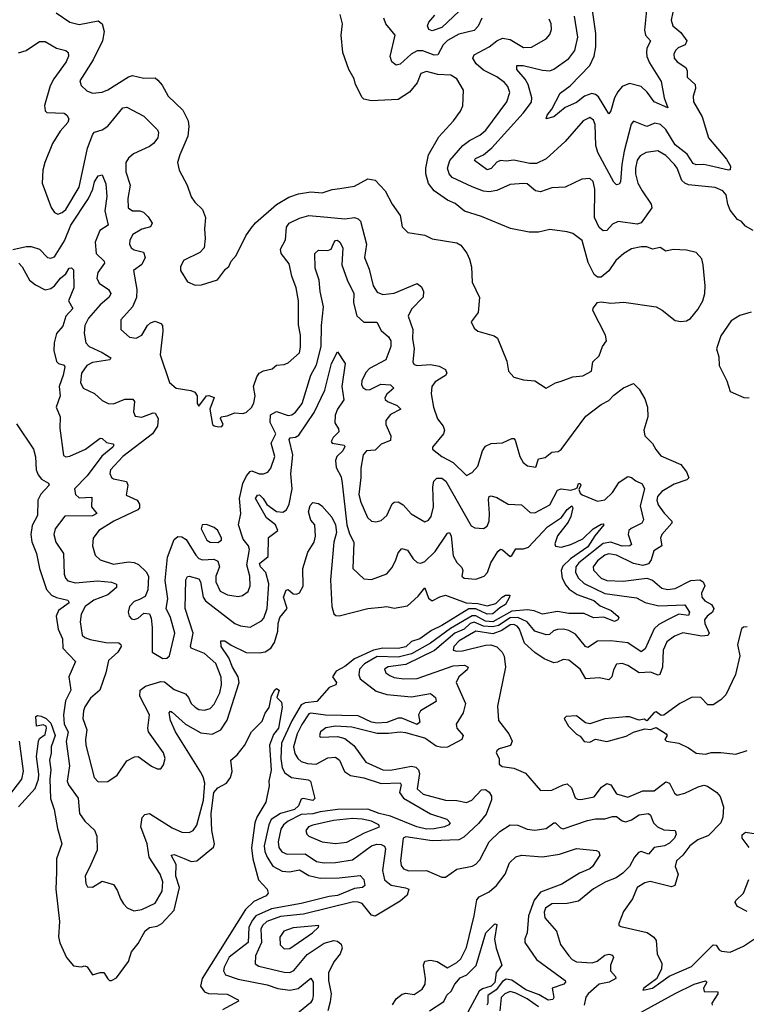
# Model space of a CAD drawing. Extents: x 1493970 to 1595317, y 729910 to 844791.
# Tile 140 of 256: x 1516141 to 1519970, y 789179 to 794367. Entities that reach past the tile are written whole.
import ezdxf

# ---------------------------------------------------------------- set-up
doc = ezdxf.new("R2010")
doc.units = 0

msp = doc.modelspace()

# ---------------------------------------------------------------- linework, layer by layer
at = {"layer": '0CON10XD'}
for points in [[(1519452.9, 794507.1), (1519432.8, 794312.8), (1519438.2, 794285), (1519465.5, 794255), (1519445.3, 794215), (1519443.8, 794196.2), (1519446.1, 794173.9), (1519460.3, 794139.7), (1519521.8, 794041.8), (1519536.2, 793955), (1519557, 793903), (1519484.2, 793934.2), (1519447.3, 793985), (1519415, 794015.3), (1519355, 794030.5), (1519315, 794015.3), (1519292.2, 793987.8), (1519274.4, 793955.6), (1519255, 793886.2), (1519245, 793872), (1519191.3, 793961.3), (1519175, 793973.6), (1519155, 793977.5), (1519116.5, 793965), (1519075, 793931.7), (1519015.5, 793905), (1518955, 793856.2), (1518915, 793844), (1518921.1, 793865), (1518945.6, 793895), (1518989.1, 793980.9), (1519041.3, 794018.7), (1519145.3, 794125), (1519168.4, 794175), (1519176.2, 794225), (1519177, 794295), (1519154.8, 794454.8)], [(1516333.4, 794403.4), (1516405, 794354.5), (1516455, 794341.5), (1516555, 794361.2), (1516576.5, 794345), (1516586.2, 794305), (1516576.9, 794255), (1516528.2, 794155), (1516458.6, 794045), (1516465, 794021.2), (1516495, 793993.1), (1516525, 793980.6), (1516575, 793985.6), (1516605, 793996.9), (1516713.9, 794066.1), (1516735, 794073.3), (1516795, 794058.8), (1516855, 794060.8), (1516869.3, 794049.3), (1516891.7, 794021.7), (1516922.9, 793965), (1517001.3, 793891.3), (1517029.1, 793835), (1517033.2, 793805), (1517026.4, 793753.6), (1516984.7, 793655.3), (1516973.1, 793615), (1516981.9, 793575), (1517024.2, 793495), (1517045, 793433.3), (1517063.3, 793405), (1517105, 793366.7), (1517120.8, 793325), (1517114.2, 793265), (1517118.8, 793215), (1517113.8, 793165), (1517089.7, 793140.3), (1517005, 793098), (1516988, 793065), (1516988.8, 793045), (1517025, 792986.7), (1517065, 792968.8), (1517099.3, 792970.7), (1517183.9, 792996.1), (1517225, 793053.3), (1517242.9, 793067.1), (1517256.2, 793095), (1517281.2, 793125), (1517332, 793228), (1517360.9, 793269.1), (1517383.8, 793296.2), (1517495, 793393.9), (1517558.8, 793431.2), (1517609.5, 793450.5), (1517675, 793460), (1517735, 793454.5), (1517787.2, 793472.8), (1517828.5, 793478.5), (1517905, 793489.4), (1517975, 793528.9), (1518015, 793522.2), (1518067.5, 793465), (1518103.1, 793395), (1518146, 793335), (1518156.4, 793276.4), (1518185.9, 793245.9), (1518275, 793231.2), (1518315, 793211.9), (1518445, 793190.8), (1518465, 793180), (1518496.9, 793136.9), (1518511.9, 793105), (1518522.5, 793065), (1518524.5, 792984.5), (1518563.6, 792903.6), (1518556.7, 792825), (1518520, 792775), (1518535, 792742.5), (1518555, 792726.7), (1518641.7, 792701.7), (1518658.8, 792688.8), (1518707.3, 792567.3), (1518716.2, 792515), (1518745, 792483.3), (1518795, 792469.2), (1518855, 792464), (1518915, 792426.2), (1518965, 792454), (1518995, 792462), (1519055, 792485.8), (1519108.8, 792491.2), (1519153.3, 792515), (1519160.8, 792565), (1519193.8, 792596.2), (1519212, 792645), (1519232.5, 792675), (1519227.3, 792705), (1519161.4, 792835), (1519162.5, 792847.5), (1519185, 792877.1), (1519205, 792881.1), (1519255, 792872.9), (1519325, 792878), (1519494.3, 792854.3), (1519526.6, 792836.6), (1519595, 792782.5), (1519625, 792777.5), (1519655, 792780), (1519675, 792793.3), (1519715, 792840), (1519740.8, 792885), (1519751.4, 792925), (1519752.9, 792965), (1519742, 793075), (1519735, 793107.5), (1519705, 793140), (1519655, 793152), (1519585, 793156.9), (1519545, 793147.5), (1519515, 793166.2), (1519475, 793157.5), (1519445, 793169.5), (1519415, 793170), (1519365, 793159.2), (1519324.4, 793135.6), (1519282.2, 793097.8), (1519245, 793043.1), (1519205, 793010), (1519185, 793011.2), (1519168.2, 793025), (1519137, 793087), (1519105, 793204), (1519055, 793240), (1519025, 793250), (1518935, 793262.5), (1518875, 793248.5), (1518825, 793248.1), (1518727.8, 793267.8), (1518575, 793330.6), (1518485, 793358.9), (1518435, 793399.3), (1518395, 793416), (1518324.8, 793464.8), (1518294.8, 793504.8), (1518281.6, 793555), (1518281.2, 793585), (1518295.8, 793655), (1518350.4, 793749.6), (1518426.5, 793835), (1518464, 793885), (1518476.5, 793913.5), (1518480, 793995), (1518444, 794055), (1518412.5, 794075), (1518345, 794078.5), (1518285, 794094.4), (1518255, 794084.2), (1518234.7, 794035.3), (1518194.3, 793985.7), (1518135, 793947.5), (1517995, 793939.5), (1517955, 793948), (1517945, 793956.7), (1517911.4, 794025), (1517904.2, 794055), (1517876, 794105), (1517844.4, 794194.4), (1517835.8, 794285), (1517841.4, 794345), (1517830.6, 794395)], [(1518457.5, 794412.5), (1518365, 794325.3), (1518315, 794309.1), (1518296.2, 794315), (1518290.6, 794335), (1518297.5, 794355), (1518328.4, 794391.6)], [(1519583.4, 794406.6), (1519573.3, 794365), (1519582.2, 794335), (1519625, 794298.9), (1519657.1, 794255), (1519646.9, 794235), (1519611.5, 794218.5), (1519596.9, 794205), (1519587.8, 794185), (1519590, 794165), (1519604.7, 794144.7), (1519651.1, 794115), (1519658.2, 794098.2), (1519657.5, 794065), (1519700.5, 794025), (1519702.3, 794005), (1519690, 793965), (1519692.2, 793935), (1519737.3, 793855), (1519770, 793745), (1519865, 793631.9), (1519886.7, 793595), (1519885, 793576.7), (1519875, 793573.6), (1519776.8, 793596.8), (1519745, 793604.8), (1519705, 793602.4), (1519689.2, 793609.2), (1519658.1, 793658.1), (1519595, 793707.3), (1519545, 793789.4), (1519518.2, 793815), (1519488, 793822), (1519445, 793803.9), (1519375, 793832.5), (1519363.3, 793816.7), (1519326.2, 793675), (1519313.2, 793605), (1519306.9, 793513.1), (1519299.4, 793500.6), (1519285, 793497.5), (1519270.9, 793510.9), (1519187.2, 793667.2), (1519176.5, 793705), (1519173.7, 793815), (1519165, 793838.5), (1519145, 793851.8), (1519110, 793835), (1519015.2, 793724.8), (1518915.7, 793634.3), (1518865, 793610), (1518829, 793609), (1518745, 793626.7), (1518705, 793621.9), (1518675, 793625.6), (1518655, 793617.1), (1518625, 793583.9), (1518605, 793576.5), (1518536.9, 793625), (1518542.9, 793635), (1518584.1, 793655.9), (1518628.2, 793691.8), (1518794.2, 793875), (1518837.2, 793932.8), (1518840.3, 793955), (1518819.8, 794025), (1518803.9, 794053.9), (1518760, 794105), (1518760, 794125), (1518794.6, 794125.4), (1518895, 794101.2), (1518935, 794098), (1518955, 794106.2), (1519035, 794163.2), (1519066, 794205), (1519082.4, 794275), (1519064.2, 794385)], [(1518576.9, 794375), (1518557.5, 794332.5), (1518535, 794310.3), (1518455, 794291.6), (1518395, 794257.5), (1518372.6, 794235), (1518345, 794181.8), (1518325, 794180.9), (1518265, 794202.6), (1518235, 794202.6), (1518204, 794186), (1518145, 794133.1), (1518125, 794127.8), (1518101.9, 794145), (1518093.8, 794173.8), (1518119.1, 794285), (1518070, 794345), (1518059.4, 794375)], [(1520005, 793256.7), (1519965, 793280), (1519944.2, 793304.2), (1519924, 793315), (1519885, 793363.1), (1519871.5, 793395), (1519863.3, 793445), (1519846.7, 793465), (1519805, 793482.2), (1519665, 793497.8), (1519645, 793505.5), (1519630.1, 793520.1), (1519605.8, 793585), (1519591.9, 793605), (1519545, 793651.8), (1519503.8, 793676.2), (1519442.7, 793667.3), (1519410.1, 793649.9), (1519395, 793627.1), (1519385.6, 793585), (1519386.6, 793555), (1519399, 793505), (1519420.5, 793465), (1519468.2, 793395), (1519471.8, 793375), (1519415, 793296.7), (1519395, 793289.3), (1519295, 793304.1), (1519265, 793289.2), (1519235, 793255.6), (1519215, 793254.4), (1519195, 793273.1), (1519169.5, 793325), (1519171.5, 793475), (1519162.5, 793515), (1519145, 793530), (1519103.7, 793526.3), (1519015, 793485.6), (1518945, 793481.1), (1518885, 793460.5), (1518858.8, 793465), (1518815, 793501.9), (1518795, 793504.3), (1518725, 793498.1), (1518655, 793467.4), (1518615, 793460), (1518585, 793463.2), (1518525, 793485.7), (1518419.2, 793535), (1518403.5, 793555), (1518395.6, 793585), (1518407.5, 793625), (1518476, 793705), (1518511.4, 793731.4), (1518565, 793758.2), (1518597.8, 793785), (1518708.5, 793935), (1518723.9, 793983.9), (1518712.3, 794015), (1518695, 794036.1), (1518655, 794065.3), (1518585, 794101.4), (1518546.9, 794135), (1518529.2, 794165), (1518535, 794182.9), (1518615, 794224), (1518655, 794255.9), (1518685, 794269.5), (1518725, 794263.6), (1518795, 794220.2), (1518837.6, 794222.4), (1518915, 794267.1), (1518935, 794290), (1518943.7, 794316.3), (1518941.2, 794345), (1518930.7, 794370.7)], [(1516135, 794191.8), (1516174.8, 794205.2), (1516245, 794253.1), (1516275, 794252.9), (1516335, 794216.4), (1516385, 794205.6), (1516396, 794195), (1516398.9, 794175), (1516386.1, 794145), (1516320.7, 794055), (1516301.7, 794018.3), (1516271.2, 793915), (1516275, 793886.2), (1516285, 793877.8), (1516375, 793875.4), (1516389.4, 793865), (1516400, 793845), (1516394.4, 793825), (1516355, 793780.5), (1516314.8, 793715.2), (1516273.3, 793615), (1516263.1, 793575), (1516259.2, 793505), (1516307.8, 793377.8), (1516325, 793351.1), (1516342.1, 793342.1), (1516365, 793350.8), (1516385, 793367.9), (1516453.9, 793485), (1516499.3, 793690.7), (1516525.7, 793764.3), (1516535.6, 793775), (1516575, 793786.1), (1516605, 793805.3), (1516685, 793902.5), (1516705, 793906.9), (1516795, 793858.9), (1516867, 793787), (1516872, 793772), (1516868.6, 793745), (1516846.5, 793715), (1516825, 793699.1), (1516740.1, 793659.9), (1516715, 793637.8), (1516701.2, 793615), (1516700, 793565), (1516723.4, 793495), (1516711.1, 793425), (1516713.1, 793375), (1516735, 793359.6), (1516775, 793359.5), (1516793, 793353), (1516818.3, 793328.3), (1516838.6, 793295), (1516830, 793275), (1516784.3, 793264.3), (1516736.9, 793235), (1516721.9, 793205), (1516720.6, 793185), (1516728.1, 793165), (1516745, 793154.7), (1516793.1, 793143.1), (1516801.9, 793115), (1516785, 793076.9), (1516741.4, 793045), (1516757.9, 792945), (1516757.4, 792902.6), (1516736.1, 792853.9), (1516674.3, 792785), (1516673.8, 792735), (1516720, 792695), (1516755, 792689.4), (1516784, 792705), (1516815, 792756.7), (1516830.3, 792769.7), (1516855, 792778), (1516885, 792766.7), (1516893.8, 792755), (1516895.8, 792725.8), (1516880.5, 792600.5), (1516931.1, 792455), (1516965.8, 792425), (1517043.1, 792413.1), (1517064, 792404), (1517075.7, 792385), (1517076.2, 792345), (1517085, 792330), (1517125, 792385.8), (1517137.9, 792387.9), (1517165.8, 792375.8), (1517143.1, 792315), (1517157.5, 792235), (1517166.4, 792226.4), (1517188.3, 792221.7), (1517206.1, 792223.9), (1517213.3, 792235), (1517200, 792265), (1517202.5, 792275), (1517235, 792280), (1517275, 792296.4), (1517315, 792292.7), (1517335, 792297.1), (1517365, 792325.8), (1517375, 792348.8), (1517381.5, 792385), (1517373.1, 792435), (1517390.4, 792485), (1517403.8, 792505), (1517425, 792517.5), (1517471.7, 792528.3), (1517495, 792546.2), (1517535, 792551.2), (1517555, 792560), (1517615, 792612), (1517620.9, 792640.9), (1517620.5, 792705), (1517610.2, 792760.2), (1517610.9, 792885), (1517597.3, 792955), (1517575.3, 793015), (1517561.2, 793081.2), (1517519.1, 793135), (1517515, 793157.5), (1517542.2, 793207.8), (1517546.5, 793273.5), (1517561.9, 793295), (1517615, 793320.9), (1517665, 793335.3), (1517762.5, 793327.5), (1517855, 793318.4), (1517905.3, 793325.3), (1517925, 793318.5), (1517936.3, 793306.3), (1517968, 793185), (1517958.5, 793115), (1517981.9, 793051.9), (1518003.8, 792965), (1518025, 792932.2), (1518055, 792920), (1518114.6, 792925.4), (1518235, 792977.8), (1518259.1, 792959.1), (1518268.5, 792935), (1518266.7, 792905), (1518205, 792842.7), (1518187.5, 792805), (1518212.5, 792735), (1518211.3, 792685), (1518218.8, 792635), (1518212.8, 792562.8), (1518220.5, 792550.5), (1518235.4, 792545.4), (1518305, 792550), (1518352.2, 792542.2), (1518384.4, 792524.4), (1518392.5, 792505), (1518385, 792493.1), (1518330.4, 792459.6), (1518312.9, 792435), (1518308.9, 792395), (1518321.8, 792325), (1518343.4, 792263.4), (1518371.9, 792225), (1518378.9, 792205), (1518373.5, 792185), (1518316.7, 792115), (1518316.7, 792105), (1518366.2, 792065), (1518425, 792034), (1518495, 791965.6), (1518525, 791980.6), (1518554.5, 792015), (1518579.2, 792095), (1518595, 792119.5), (1518625, 792134.5), (1518685, 792137.8), (1518735, 792160.6), (1518745, 792160.8), (1518752.4, 792152.4), (1518776.9, 792065), (1518794.5, 792034.5), (1518816.7, 792016.7), (1518860, 792010), (1518875, 792052.5), (1518909.5, 792060.5), (1518945, 792087.9), (1518977.8, 792092.2), (1518995, 792103.1), (1519125, 792278.9), (1519205, 792338.9), (1519245, 792360.4), (1519271, 792389), (1519323.4, 792426.6), (1519375, 792450), (1519405, 792421.2), (1519435, 792368.9), (1519449.7, 792325), (1519450, 792275), (1519430, 792205), (1519435.6, 792175), (1519475, 792134.2), (1519492.1, 792102.1), (1519519.5, 792069.5), (1519625, 792023.8), (1519654.8, 791985), (1519666.3, 791953.7), (1519657, 791943), (1519589.6, 791920.4), (1519525, 791881.3), (1519501.4, 791855), (1519498.1, 791835), (1519505, 791811.6), (1519536.7, 791766.7), (1519577.9, 791725), (1519577.9, 791715), (1519523.8, 791655), (1519517.5, 791635), (1519524.5, 791595), (1519481.8, 791568.2), (1519468.4, 791521.6), (1519455, 791499.6), (1519425, 791490.9), (1519375, 791501.1), (1519285, 791545.2), (1519245, 791553.2), (1519223.7, 791546.3), (1519185, 791516.3), (1519162.3, 791485), (1519163.8, 791466.2), (1519204.9, 791424.9), (1519235, 791412.6), (1519321.4, 791408.6), (1519445, 791424.8), (1519475, 791414.2), (1519525, 791372), (1519555, 791365.3), (1519595, 791369.7), (1519678, 791412), (1519725, 791416.1), (1519742.2, 791405), (1519750.5, 791385), (1519733.1, 791345), (1519735.4, 791325), (1519751.5, 791305), (1519785.5, 791285), (1519798, 791265), (1519791.5, 791245), (1519762.8, 791225), (1519748.9, 791205), (1519751.3, 791185), (1519774.8, 791135), (1519767.7, 791122.3), (1519735, 791119), (1519635, 791137.3), (1519590.9, 791119.1), (1519551.2, 791088.8), (1519530.9, 791045), (1519528.1, 790955), (1519513.2, 790916.7), (1519505, 790912.8), (1519465, 790928.8), (1519405, 790925.8), (1519345, 790963.5), (1519315, 790974.5), (1519285, 790971.4), (1519269.3, 790940.7), (1519261.9, 790905), (1519245, 790888.9), (1519195, 790898.6), (1519125, 790894.7), (1519093.6, 790945), (1519035, 790991.9), (1519005, 790996.7), (1518975, 790981.1), (1518955, 790978.5), (1518905, 790998.9), (1518855, 791032.9), (1518801.5, 791081.5), (1518775, 791155.9), (1518762.3, 791172.3), (1518745, 791180.3), (1518725, 791178), (1518681.6, 791148.4), (1518635, 791131.7), (1518545, 791144.8), (1518457.1, 791095), (1518428, 791065), (1518424.4, 791045), (1518445, 791039.7), (1518475, 791042), (1518595, 791072.1), (1518624.1, 791074.1), (1518655, 791063.1), (1518683.5, 791035), (1518693.7, 791013.7), (1518701.1, 790955), (1518659.4, 790750.6), (1518663.5, 790675), (1518719.2, 790605), (1518736.2, 790565), (1518727, 790543), (1518666.7, 790525), (1518656, 790515), (1518652, 790505), (1518668, 790475), (1518668, 790445), (1518682.9, 790432.9), (1518745, 790424.2), (1518806.9, 790396.9), (1518885.7, 790305.7), (1518945, 790308), (1519005, 790336.4), (1519025, 790340), (1519049.2, 790319.2), (1519067.6, 790267.6), (1519079.4, 790259.4), (1519097.8, 790257.8), (1519168.1, 790271.9), (1519206.5, 790323.5), (1519235, 790342.1), (1519255.8, 790335.8), (1519285, 790288.9), (1519345, 790270), (1519425, 790303.2), (1519485, 790304.2), (1519545, 790351.1), (1519565, 790344.4), (1519591.3, 790291.3), (1519605, 790281.5), (1519645, 790292.2), (1519715.7, 790325), (1519745, 790333.2), (1519765, 790328.5), (1519814.5, 790295), (1519831.2, 790275), (1519848.9, 790218.9), (1519846.2, 790165), (1519835.2, 790134.8), (1519770.7, 790069.3), (1519715, 790046.6), (1519671.5, 790015), (1519634.8, 789965.2), (1519602.2, 789935), (1519594.5, 789905), (1519610.4, 789865), (1519592.9, 789805), (1519575, 789798.2), (1519463.9, 789826.1), (1519435, 789819.4), (1519394.2, 789795), (1519370, 789735), (1519322.1, 789667.9), (1519298.8, 789605), (1519297.5, 789595), (1519309.2, 789589.2), (1519446.9, 789556.9), (1519482.7, 789532.7), (1519494.6, 789515), (1519500, 789445), (1519524.3, 789395), (1519522.9, 789365), (1519496.9, 789313.1), (1519430, 789265), (1519425, 789253.3), (1519476.2, 789265), (1519563.2, 789326.8), (1519681.2, 789378.8), (1519795, 789492.5), (1519810.8, 789490.8), (1519826.6, 789466.6), (1519838.8, 789458.8), (1519885, 789453.5), (1519955.2, 789485), (1520044.1, 789545)], [(1516105, 793155.7), (1516175, 793171.9), (1516201.8, 793171.8), (1516245, 793158.6), (1516288, 793115), (1516305, 793110.4), (1516325, 793118.5), (1516377.3, 793202.7), (1516410.6, 793285), (1516504.4, 793425), (1516527.3, 793475), (1516535, 793512), (1516555, 793544), (1516575, 793550), (1516595, 793502.5), (1516600.3, 793435), (1516590.2, 793360.2), (1516606.9, 793285), (1516564.1, 793255.9), (1516538.7, 793195), (1516543.9, 793135), (1516585.6, 793095), (1516588.5, 793085), (1516553.4, 793035), (1516548.2, 793005), (1516559.4, 792979.4), (1516608.9, 792945), (1516622.2, 792925), (1516613.1, 792905), (1516565, 792864.6), (1516503.5, 792795), (1516484.7, 792755), (1516480.7, 792715), (1516490.4, 792665), (1516506.4, 792645), (1516575, 792613.7), (1516621.2, 792585), (1516616.7, 792575), (1516525, 792561.3), (1516494.8, 792545.2), (1516466.7, 792505), (1516460.8, 792455), (1516476.5, 792426.5), (1516535, 792398.1), (1516575, 792360), (1516606.7, 792345), (1516635, 792343.8), (1516695, 792368.2), (1516737.5, 792367.5), (1516745.6, 792355.6), (1516741.1, 792301.1), (1516748.8, 792278.8), (1516785, 792272.6), (1516845, 792296.4), (1516855, 792294.3), (1516870, 792265), (1516867.1, 792225), (1516841.5, 792185), (1516684.7, 792065), (1516620.4, 791995), (1516615.5, 791975.5), (1516624.4, 791955), (1516635, 791948.5), (1516703.4, 791933.4), (1516711.1, 791915), (1516702, 791862), (1516760.8, 791835), (1516773.1, 791815), (1516773.3, 791795), (1516764.3, 791785), (1516637.3, 791725), (1516557.5, 791675), (1516528.9, 791635), (1516525.5, 791595), (1516538.9, 791545), (1516565, 791521.2), (1516635, 791498.2), (1516715, 791510.2), (1516745, 791507.9), (1516767.1, 791497.1), (1516807.9, 791457.9), (1516819.7, 791435), (1516816.4, 791363.6), (1516801.8, 791328.2), (1516773, 791313), (1516745, 791301.2), (1516720, 791275), (1516713.3, 791245), (1516718.8, 791225), (1516730.6, 791210.6), (1516745, 791207.5), (1516765.5, 791214.5), (1516795, 791240), (1516825, 791236.7), (1516834, 791214), (1516838.5, 791165), (1516840, 791035), (1516895, 791001.4), (1516916.7, 791003.3), (1516930, 791015), (1516959.4, 791135), (1516935, 791217.1), (1516912.7, 791265), (1516921.1, 791315), (1516908.5, 791411.5), (1516919.8, 791535), (1516955, 791629.1), (1516975, 791644.7), (1516995, 791641.6), (1517017.8, 791627.8), (1517068.4, 791545), (1517085, 791528.1), (1517105, 791521.5), (1517164.1, 791524.1), (1517184.8, 791514.8), (1517194.3, 791485), (1517174.4, 791435), (1517174.5, 791404.5), (1517196.9, 791356.9), (1517236.9, 791336.9), (1517291.7, 791328.3), (1517315, 791332.5), (1517345, 791354.4), (1517355.3, 791385), (1517353.8, 791435), (1517337.2, 791495), (1517351.9, 791575), (1517345.9, 791595), (1517319.3, 791629.3), (1517294.7, 791705), (1517305.5, 791765.5), (1517298.8, 791845), (1517317.3, 791922.7), (1517336, 791964), (1517355, 791986.9), (1517365, 791989.5), (1517403.3, 791975), (1517426.3, 791973.7), (1517447.8, 791982.2), (1517465.3, 792004.7), (1517485.3, 792065), (1517466.8, 792135), (1517489.9, 792185), (1517461.7, 792245), (1517462.7, 792285), (1517495, 792302.8), (1517555, 792281.9), (1517575.7, 792284.3), (1517595, 792299.5), (1517629, 792345), (1517675.5, 792494.5), (1517705, 792548.1), (1517729.6, 792645), (1517730.9, 792755), (1517741.3, 792855), (1517724.3, 792934.3), (1517719.2, 792995), (1517698.1, 793058.1), (1517695.5, 793134.5), (1517716.4, 793153.6), (1517765, 793151.5), (1517782.5, 793157.5), (1517798.1, 793195), (1517805, 793204.2), (1517815, 793205.5), (1517828.6, 793195), (1517844.4, 793165), (1517839.2, 793075), (1517866.9, 792996.9), (1517901.8, 792925), (1517900.3, 792875), (1517916.7, 792806.7), (1517955, 792773.1), (1518023.4, 792773.4), (1518045, 792729.2), (1518085, 792695.6), (1518096, 792675), (1518095.9, 792645), (1518070, 792575), (1517985, 792529.2), (1517965, 792507.8)], [(1516136.7, 793085), (1516154.6, 793065), (1516193.1, 792995), (1516225, 792969.5), (1516275, 792944.3), (1516305, 792950.5), (1516325.3, 792964.7), (1516355.6, 793005), (1516385, 793028.6), (1516402.7, 793057.3), (1516415, 793060), (1516425, 793050), (1516425.7, 792955), (1516397.6, 792885), (1516421.5, 792845), (1516385, 792805.6), (1516367.7, 792752.3), (1516335, 792713.3), (1516322.6, 792665), (1516321.8, 792625), (1516335, 792566), (1516345.5, 792555.5), (1516375, 792547.5), (1516378.2, 792538.2), (1516371.1, 792495), (1516348.8, 792435), (1516354.1, 792385), (1516333.8, 792325), (1516354.6, 792274.6), (1516352.5, 792215), (1516371.3, 792071.3), (1516383.5, 792063.5), (1516405, 792067.3), (1516488, 792105), (1516565, 792162.5), (1516575, 792160.6), (1516599.1, 792139.1), (1516631.5, 792131.5), (1516637.5, 792125), (1516632.5, 792115), (1516573.3, 792066.7), (1516496.5, 791963.5), (1516430.4, 791895), (1516435.4, 791865), (1516455, 791847.8), (1516521.5, 791851.5), (1516520, 791800), (1516548.1, 791765), (1516525, 791752.4), (1516378.2, 791751.8), (1516328.8, 791685), (1516321.1, 791655), (1516332.3, 791615), (1516372.7, 791555), (1516375.4, 791445), (1516381.8, 791425), (1516395, 791410.5), (1516435, 791399.8), (1516551.2, 791411.2), (1516625, 791404.1), (1516652.1, 791392.1), (1516650.9, 791375), (1516605, 791336.5), (1516531, 791309)], [(1519994.4, 792825.6), (1519935, 792808.5), (1519889.9, 792780.1), (1519835, 792702), (1519813, 792633), (1519825, 792590), (1519827.5, 792545), (1519867.1, 792465), (1519885, 792407.5), (1519956.8, 792376.8), (1519985, 792374.4)], [(1516531, 791309), (1516485.9, 791275), (1516464.7, 791235), (1516459.2, 791195), (1516469.7, 791125), (1516485, 791111.4), (1516511.7, 791101.7), (1516595, 791085.6), (1516663.1, 791083.1), (1516674.3, 791075), (1516676.2, 791065), (1516658.4, 791035), (1516608.7, 790991.3), (1516595, 790926.2), (1516563.3, 790835), (1516515, 790791.9), (1516484, 790746), (1516477.2, 790725), (1516474.1, 790685), (1516495.7, 790625), (1516488.1, 790575), (1516490.5, 790545), (1516533.6, 790375), (1516555, 790350.6), (1516605, 790354), (1516655, 790386.2), (1516705, 790462.5), (1516746.8, 790483.2), (1516765, 790484.3), (1516835, 790434.2), (1516865, 790420), (1516885, 790420), (1516898.6, 790441.4), (1516906.9, 790475), (1516899.5, 790505), (1516820.4, 790615), (1516816.7, 790635), (1516825.3, 790705), (1516773.4, 790803.4), (1516776.5, 790835), (1516804.7, 790855.3), (1516885, 790880.7), (1516905, 790878.2), (1516955, 790838.6), (1517014.5, 790814.5), (1517030.6, 790795), (1517043.9, 790763.9), (1517065, 790745.4), (1517085, 790732.9), (1517115, 790729.6), (1517145, 790737.5), (1517165, 790760), (1517195, 790821.1), (1517205, 790863.3), (1517202.8, 790902.8), (1517174.7, 790975), (1517115, 791027.4), (1517044.6, 791055), (1517041.9, 791065), (1517055.7, 791135), (1517013.5, 791265), (1517015.7, 791415), (1517025, 791433.8), (1517034.4, 791435.6), (1517085, 791421.9), (1517094.7, 791404.7), (1517108.2, 791325), (1517120, 791305), (1517275, 791185.3), (1517305, 791172.7), (1517355, 791167.1), (1517415, 791199.1), (1517426.7, 791213.3), (1517445.2, 791265), (1517454.4, 791395), (1517438.3, 791455), (1517409.3, 791485), (1517405, 791501.2), (1517450.6, 791539.4), (1517451.5, 791638.5), (1517500.8, 791675), (1517488.8, 791705), (1517441.8, 791741.8), (1517384.4, 791845), (1517395, 791861.1), (1517405, 791863.7), (1517424.8, 791845), (1517443.1, 791813.1), (1517495, 791776.2), (1517528.1, 791771.9), (1517546.1, 791783.9), (1517560.6, 791815), (1517576, 791896), (1517569.3, 791975), (1517580.2, 792075), (1517561.5, 792155), (1517566.6, 792163.4), (1517595, 792168.2), (1517611.9, 792178.1), (1517693.4, 792296.6), (1517748.6, 792415), (1517784.4, 792555), (1517815, 792616.7), (1517855.8, 792555), (1517839.2, 792435), (1517848.5, 792365), (1517815, 792314.6), (1517803.8, 792283.8), (1517802.2, 792242.2), (1517821.7, 792211.7), (1517822.1, 792195), (1517792.7, 792165), (1517781.8, 792145), (1517787.5, 792135), (1517850, 792125), (1517855, 792117.5), (1517844.2, 792095), (1517811.9, 792065), (1517804.6, 792044.6), (1517808.5, 792008.5), (1517835, 791958.6), (1517840.2, 791925), (1517865.6, 791705), (1517878.1, 791658.1), (1517902.2, 791615), (1517896.2, 791476.2), (1517955, 791420.5), (1517995, 791417.9), (1518075, 791446.9), (1518101.1, 791478.9), (1518121.5, 791515), (1518135, 791557.5), (1518155, 791580), (1518185, 791571.9), (1518215, 791525.7), (1518235, 791506.7), (1518255, 791503.6), (1518275, 791512.5), (1518330.4, 791565), (1518395, 791660.8), (1518405, 791665.6), (1518415.3, 791645), (1518425, 791542), (1518445, 791506.9), (1518471.2, 791481.2), (1518476, 791465), (1518470, 791435), (1518482.5, 791425), (1518545, 791419.5), (1518589.2, 791435), (1518606.7, 791455), (1518624.4, 791505), (1518660.4, 791565), (1518675, 791577.8), (1518685, 791574.4), (1518725, 791539.2), (1518735, 791543.8), (1518755, 791578.9), (1518795, 791578.7), (1518822.4, 791587.6), (1518921.8, 791695), (1518995.5, 791744.5), (1519025, 791785.8), (1519050, 791805), (1519055.2, 791795), (1519045, 791749.5), (1519030.8, 791719.2), (1518975, 791647.3), (1518960, 791605), (1518965, 791592.9), (1518995, 791587.4), (1519045, 791601.4), (1519107.9, 791632.1), (1519162.9, 791685), (1519205, 791708.5), (1519215, 791710.8), (1519218.9, 791705), (1519171.9, 791648.1), (1519135, 791588.9), (1519043, 791527), (1519002.6, 791487.4), (1518994.7, 791465), (1518999.2, 791425), (1519018, 791388), (1519036.7, 791366.7), (1519078.3, 791338.3), (1519166.1, 791306.1), (1519198.8, 791278.8), (1519258.1, 791255), (1519291.9, 791225), (1519297.3, 791215), (1519292.3, 791205), (1519275, 791196.3), (1519218.7, 791218.7), (1519165, 791215.3), (1519115, 791238.6), (1519035, 791238.6), (1518975, 791249.1), (1518895, 791234.7), (1518852.1, 791252.1), (1518817.2, 791257.2), (1518735, 791250.3), (1518635, 791194.4), (1518595, 791197.1), (1518545, 791225.7), (1518525, 791225.8), (1518410.3, 791159.7), (1518305, 791081.7), (1518205, 791026.2), (1518135, 791008.9), (1518025, 791012), (1517957.3, 790972.7), (1517931.9, 790945), (1517928.8, 790915), (1517934.7, 790895), (1518019, 790829), (1518075, 790811.7), (1518205, 790799.3), (1518305, 790816.5), (1518332.2, 790795), (1518335.7, 790775), (1518252.8, 790725), (1518243.1, 790705), (1518249.1, 790665), (1518235.7, 790654.3), (1518155, 790687.4), (1518135, 790687), (1518075, 790664.3), (1518025, 790661), (1517995, 790665.4), (1517925, 790699.6), (1517752.1, 790702.1), (1517675, 790713.8), (1517665, 790710.2), (1517626.9, 790653.1), (1517603.4, 790605), (1517584.1, 790535), (1517591.1, 790501.1), (1517606.8, 790475), (1517625, 790459.1), (1517657.8, 790447.8), (1517704, 790445), (1517765, 790478.6), (1517805, 790481.5), (1517827.1, 790465), (1517852.7, 790405), (1517885, 790385.2), (1517955, 790372.7), (1518045, 790342.2), (1518146.3, 790346.3), (1518151.3, 790335), (1518143.1, 790295), (1518164.2, 790265), (1518305, 790183.2), (1518392.5, 790155), (1518408.6, 790135), (1518402.5, 790125), (1518380, 790115), (1518325, 790103), (1518285, 790101.5), (1518234.1, 790114.1), (1518095, 790171), (1518035, 790184.5), (1517975, 790207.1), (1517815, 790206.2), (1517725, 790193.1), (1517685, 790182), (1517625, 790179.7), (1517555.8, 790145), (1517531.8, 790125), (1517517.9, 790102.1), (1517502.3, 790035), (1517506.4, 790005), (1517521.9, 789981.9), (1517550.6, 789970.6), (1517645, 789972), (1517705, 789930.8), (1517745, 789924.4), (1517805, 789926.7), (1517895, 789940.2), (1517995, 790014.8), (1518023.2, 790023.3), (1518045, 790021.7), (1518062.6, 790012.6), (1518068.7, 789998.7), (1518053.1, 789885), (1518062.6, 789835), (1518097.8, 789807.8), (1518173.7, 789793.7), (1518191.9, 789785), (1518182.4, 789755), (1518146.5, 789723.5), (1518015, 789643.4), (1517995, 789648.9), (1517945, 789709.5), (1517925, 789718.1), (1517899.4, 789719.4), (1517635.7, 789655), (1517515, 789642.6), (1517442.8, 789615), (1517421, 789595), (1517412.1, 789575), (1517415.2, 789505), (1517383.8, 789435), (1517382, 789392), (1517400.4, 789380.4), (1517535, 789348), (1517565, 789347.5), (1517585, 789357.2), (1517655, 789441.1), (1517745, 789501.9), (1517796.1, 789516.1), (1517815, 789512.2), (1517835.2, 789495.2), (1517839.6, 789475), (1517830, 789445), (1517797.2, 789402.8), (1517768.7, 789345), (1517767.5, 789305), (1517781.7, 789235), (1517777.8, 789192.2), (1517764.8, 789145)], [(1517965, 792507.8), (1517943.4, 792465), (1517941.3, 792445), (1517948.4, 792428.4), (1517965, 792419.2), (1517985, 792417.5), (1518043.2, 792446.8), (1518095, 792443.2), (1518111.9, 792425), (1518075, 792394.4), (1518064.5, 792375), (1518066.5, 792366.5), (1518078.8, 792355), (1518129.2, 792335), (1518148.8, 792315), (1518095, 792287.5), (1518070, 792255), (1518070, 792235), (1518096.4, 792175), (1518095, 792150), (1518045, 792130), (1518015, 792099.2), (1517968, 792095), (1517950.9, 792075), (1517938.8, 792005), (1517938.9, 791955), (1517927.3, 791865), (1517938.5, 791825), (1517973.8, 791745), (1517995, 791725.5), (1518018.1, 791721.9), (1518045, 791728), (1518075, 791754.2), (1518103.3, 791816.7), (1518115, 791825.3), (1518135, 791827.5), (1518161, 791811), (1518203.6, 791763.6), (1518275, 791721.1), (1518295, 791730.6), (1518309.9, 791750.1), (1518321.1, 791801.1), (1518318.8, 791905), (1518323.8, 791935), (1518338.5, 791951.5), (1518365, 791951.2), (1518386.9, 791935), (1518520.6, 791700.6), (1518538.9, 791688.9), (1518585, 791687.1), (1518605, 791698.1), (1518614.8, 791725), (1518617.4, 791765), (1518610.6, 791839.4), (1518615, 791854), (1518625, 791859.2), (1518655, 791850), (1518715, 791813.6), (1518785, 791810.9), (1518831.4, 791771.4), (1518855, 791768.2), (1518935, 791811.3), (1518975, 791887.6), (1518995, 791894.8), (1519045, 791888), (1519068, 791895), (1519079.3, 791900.7), (1519085, 791923.8), (1519095, 791923.8), (1519098.5, 791915), (1519087.7, 791892.3), (1519095, 791871.8), (1519105, 791863.2), (1519185, 791830), (1519225, 791837.5), (1519265, 791875.4), (1519299.6, 791930.4), (1519345, 791960.6), (1519365, 791955.6), (1519386.9, 791936.9), (1519420.9, 791920.9), (1519433.5, 791895), (1519411.1, 791805), (1519428.8, 791731.2), (1519419.1, 791715), (1519363, 791687), (1519350.7, 791675), (1519347.3, 791655), (1519365, 791602), (1519355.8, 791594.2), (1519316.1, 791593.9), (1519255, 791614.6), (1519215, 791606.5), (1519086.6, 791505), (1519072.3, 791485), (1519070.3, 791455), (1519085.2, 791425), (1519115, 791397.2), (1519225, 791343), (1519390.9, 791320.9), (1519436.7, 791296.7), (1519509, 791279), (1519645, 791284.6), (1519670, 791245), (1519665, 791228.1), (1519615, 791234.1), (1519555, 791205.6), (1519509.2, 791180.8), (1519485, 791158.4), (1519437.2, 791052.8), (1519415, 791036.5), (1519345, 791083.4), (1519255, 791094.4), (1519185, 791092.6), (1519135, 791059.1), (1519123.1, 791065), (1519069.3, 791129.3), (1519035, 791148.3), (1519006.3, 791156.3), (1518975, 791154.8), (1518953.6, 791146.4), (1518933, 791127), (1518915, 791125.8), (1518856, 791146), (1518814.8, 791195), (1518765, 791217.9), (1518725, 791215.5), (1518664, 791176), (1518635, 791167.3), (1518585, 791171), (1518535, 791192.5), (1518515, 791184.9), (1518483.7, 791156.3), (1518433.9, 791135), (1518326.2, 791043.8), (1518175, 790969.5), (1518082.4, 790957.6), (1518063.3, 790945), (1518069.5, 790925), (1518091, 790911), (1518115, 790900.8), (1518165, 790894.2), (1518235, 790896.2), (1518425, 790962.4), (1518485.7, 790965.7), (1518504.3, 790955), (1518498.7, 790941.3), (1518455.4, 790905), (1518441.3, 790875), (1518489.3, 790765), (1518478.1, 790715), (1518440.8, 790655), (1518443.9, 790633.9), (1518477.1, 790595), (1518471.1, 790575), (1518395.5, 790534.5), (1518365, 790531.5), (1518335, 790540.2), (1518275, 790580.7), (1518175, 790609.1), (1518145, 790613.1), (1518085, 790605.5), (1518025, 790606.1), (1517890.9, 790639.1), (1517805, 790645.3), (1517754.7, 790635.3), (1517725.8, 790615), (1517720.8, 790595), (1517725, 790586.7), (1517815, 790590.8), (1517855, 790579.3), (1517902.3, 790542.3), (1517965, 790455.4), (1518054.8, 790414.8), (1518095, 790413.5), (1518205, 790433.2), (1518228.9, 790428.9), (1518242.9, 790415), (1518248.3, 790395), (1518235.3, 790315), (1518267, 790287), (1518385, 790254), (1518445, 790252.5), (1518495, 790242), (1518522.8, 790255), (1518575, 790308.9), (1518595, 790310.4), (1518615, 790297.8), (1518626.4, 790276.4), (1518626.7, 790256.7), (1518599.4, 790180.6), (1518558.4, 790131.6), (1518480.5, 790059.5), (1518454.3, 790045.7), (1518315, 790039.8), (1518175, 790060.8), (1518161.1, 790055), (1518148.1, 789935), (1518151, 789911), (1518162.8, 789892.8), (1518191.8, 789881.7), (1518285, 789884.4), (1518365, 789849.1), (1518385, 789848.5), (1518445, 789891.2), (1518525, 789906.2), (1518545, 789918), (1518565, 789941.2), (1518614.6, 790035), (1518670.3, 790089.7), (1518725, 790124.5), (1518765, 790122.9), (1518815, 790102.3), (1518855, 790096.2), (1518915, 790105.4), (1518955.4, 790135.4), (1518965, 790134.5), (1518989.8, 790109.8), (1519005, 790103.1), (1519133.1, 790146.9), (1519175, 790156.1), (1519225, 790156.3), (1519265, 790168.9), (1519285, 790168.2), (1519315.2, 790145.2), (1519335, 790140), (1519365, 790150.5), (1519405, 790176.7), (1519454.2, 790184.2), (1519465.4, 790175), (1519480.8, 790135), (1519501.8, 790115), (1519535, 790098.2), (1519595.4, 790095.4), (1519600.9, 790075), (1519591.5, 790055), (1519565, 790028.5), (1519538, 790015), (1519485, 790004.6), (1519455, 789970), (1519415, 789984), (1519401.4, 789978.6), (1519381.2, 789955), (1519354.2, 789905), (1519319.1, 789870.9), (1519283.8, 789846.2), (1519228.9, 789825), (1519165, 789787.6), (1519085, 789723.3), (1519025, 789710.2), (1518945, 789709.3), (1518912.2, 789685), (1518904.1, 789664.1), (1518908.2, 789635), (1518969.2, 789565), (1518990, 789495), (1519035, 789434.3), (1519052.9, 789415), (1519075, 789402.7), (1519157.3, 789397.3), (1519183.4, 789406.6), (1519225, 789438.1), (1519245, 789442.7), (1519265, 789438.1), (1519269.1, 789425), (1519254.8, 789385.2), (1519253.7, 789355), (1519280, 789325), (1519281.5, 789315), (1519246.9, 789295), (1519195, 789285.8), (1519136.7, 789235), (1519123.9, 789216.1), (1519116, 789175)], [(1516125, 792237.5), (1516214, 792105), (1516224.3, 792064.3), (1516227.3, 791995), (1516238.7, 791968.7), (1516256.7, 791946.7), (1516293.8, 791925), (1516296.2, 791915), (1516253.3, 791866.7), (1516236.6, 791835), (1516235.2, 791755), (1516207.1, 791702.9), (1516200.5, 791655), (1516205.2, 791615.2), (1516230.4, 791555), (1516245.4, 791475), (1516281.8, 791365), (1516308.9, 791335), (1516335, 791322.1), (1516395, 791307.9), (1516402.2, 791295), (1516345.7, 791254.3), (1516332.7, 791225), (1516344.7, 791155), (1516365.9, 791105), (1516367.7, 791055), (1516435.6, 790985), (1516400.4, 790905), (1516411.3, 790835), (1516382.3, 790777.7), (1516372, 790705), (1516375.8, 790655.8), (1516396.5, 790615), (1516385.2, 790564.8), (1516404.3, 790435.7), (1516391.6, 790355), (1516398.2, 790335), (1516448.8, 790265), (1516455.5, 790185), (1516485, 790144.4), (1516535.9, 790095.9), (1516547.9, 790065), (1516549.5, 789990.5), (1516515.7, 789915), (1516485.8, 789855), (1516490, 789815), (1516498.8, 789798.8), (1516525, 789795.8), (1516575, 789828.8), (1516635, 789810), (1516655, 789781.2), (1516671.5, 789735), (1516688.1, 789708.1), (1516707.7, 789687.7), (1516741.8, 789671.8), (1516785, 789678.7), (1516855, 789712.5), (1516891.5, 789775), (1516895.4, 789825), (1516881.1, 789865), (1516824, 789955), (1516812, 790025), (1516779.7, 790115), (1516786.8, 790163.2), (1516800, 790180), (1516825, 790184.5), (1516945, 790109.1), (1516995, 790086.7), (1517035, 790084.4), (1517055, 790094.2), (1517075, 790123.3), (1517110.5, 790255), (1517116, 790345), (1517108, 790378), (1517093.7, 790403.7), (1516962.7, 790615), (1516935.3, 790675), (1516928.1, 790715), (1516935, 790722.9), (1516945, 790718.9), (1517014.6, 790654.6), (1517095, 790610.3), (1517155, 790602.5), (1517200.9, 790625), (1517234.3, 790675.7), (1517297.8, 790875), (1517292.5, 790905), (1517262.8, 790955), (1517243.3, 791005), (1517202.7, 791065), (1517201.2, 791095), (1517221.2, 791095), (1517255, 791072.2), (1517335, 791033.6), (1517405, 791031.8), (1517435, 791037.2), (1517465, 791056.4), (1517483.6, 791086.4), (1517501.5, 791145), (1517503, 791185), (1517512.2, 791217.8), (1517550.3, 791265), (1517531.4, 791325), (1517545, 791361.9), (1517555, 791365.5), (1517582.7, 791342.7), (1517600.2, 791339.8), (1517615, 791347.8), (1517635, 791382), (1517632.9, 791475), (1517659.1, 791560.9), (1517692.5, 791615), (1517700.5, 791645), (1517697.1, 791705), (1517675, 791730), (1517663.4, 791773.4), (1517672.4, 791807.6), (1517686.4, 791823.6), (1517715, 791817.5), (1517734, 791805), (1517785, 791746.4), (1517805.2, 791705), (1517810, 791665), (1517796.3, 791615), (1517778.4, 791415), (1517785.9, 791275), (1517796.1, 791236.1), (1517807.2, 791227.2), (1517825, 791225.5), (1517975, 791264.6), (1518048.1, 791271.9), (1518075, 791274.4), (1518115, 791265.6), (1518185, 791278.7), (1518240.2, 791329.8), (1518275, 791373.3), (1518295, 791318.9), (1518315, 791304.7), (1518355, 791326.3), (1518385, 791334.4), (1518494.3, 791294.3), (1518555, 791290.7), (1518605, 791278.6), (1518649.1, 791290.9), (1518683.2, 791325), (1518701.4, 791335), (1518723.3, 791335), (1518722.5, 791325), (1518701.1, 791285), (1518671.1, 791268.9), (1518635, 791236.6), (1518605, 791235.3), (1518545, 791262.7), (1518507.6, 791262.4), (1518365.8, 791175), (1518311, 791149), (1518248.9, 791105), (1518205, 791090.4), (1518175, 791062.8), (1518135, 791053.3), (1518055, 791056.5), (1518004.8, 791045.2), (1517905, 791000.1), (1517855, 790958.9), (1517808.9, 790935), (1517788.9, 790905), (1517810.3, 790875), (1517806.9, 790863.1), (1517772.2, 790847.8), (1517706.1, 790773.9), (1517645, 790767.3), (1517625, 790757.9), (1517575, 790672.5), (1517520.1, 790555), (1517517.7, 790475), (1517524.8, 790425), (1517538.5, 790398.5), (1517573.6, 790373.6), (1517661.4, 790361.4), (1517673.6, 790355), (1517696.4, 790263.6), (1517685, 790253.6), (1517635, 790263.3), (1517625, 790260), (1517609.4, 790225), (1517588.6, 790205), (1517515, 790183.8), (1517466.6, 790153.4), (1517453.2, 790125), (1517430, 790015), (1517433, 789985), (1517445.2, 789955), (1517475, 789907.1), (1517525, 789880.9), (1517562.4, 789877.6), (1517615, 789887.1), (1517665, 789857), (1517723.7, 789843.7), (1517825, 789845.2), (1517935, 789857.1), (1517955, 789836.7), (1517960, 789805), (1517946.7, 789795), (1517905, 789789.5), (1517815, 789753.1), (1517772.5, 789747.5), (1517625, 789709.6), (1517468.3, 789681.7), (1517385.2, 789645), (1517367, 789623), (1517348.9, 789585), (1517344.8, 789505), (1517245, 789427.6), (1517218.9, 789375), (1517215.5, 789355), (1517224.8, 789334.8), (1517292, 789312), (1517445, 789281.7), (1517502.1, 789262.1), (1517565, 789253.5), (1517607.9, 789262.1), (1517675, 789316.7), (1517687.2, 789295), (1517687.3, 789225), (1517684.6, 789205), (1517672.7, 789187.3), (1517595.9, 789124.1)], [(1517185, 791612.1), (1517204.2, 791625), (1517204.4, 791635), (1517185, 791675.7), (1517165, 791691.1), (1517125, 791708.1), (1517103.3, 791705), (1517097.5, 791685), (1517126.9, 791625), (1517145, 791613.6), (1517185, 791612.1)], [(1519975, 791167.5), (1519955, 791166.7), (1519945, 791157.5), (1519922.7, 791075), (1519935.4, 791015), (1519913.5, 790916.5), (1519861, 790809), (1519835, 790783.3), (1519795, 790757.1), (1519767.1, 790757.1), (1519730, 790795), (1519685, 790797.1), (1519620, 790765), (1519535, 790702), (1519520.5, 790700.5), (1519495, 790720), (1519483.9, 790716.1), (1519445, 790672.5), (1519431.7, 790681.7), (1519405, 790676.7), (1519355, 790693.3), (1519335, 790693.8), (1519225, 790684.2), (1519145, 790657.5), (1519122.9, 790662.9), (1519075, 790698.8), (1519020, 790695), (1519010, 790685), (1519032.5, 790645), (1519075, 790602.5), (1519095, 790592.5), (1519115, 790564), (1519145, 790560.8), (1519175, 790575.7), (1519235, 790564.5), (1519337.1, 790592.9), (1519375, 790613.3), (1519435, 790630), (1519465, 790627.5), (1519495, 790638), (1519547.5, 790605), (1519552.5, 790595), (1519540, 790575), (1519550, 790565), (1519614.3, 790554.3), (1519665, 790531.2), (1519705, 790502.9), (1519755, 790498), (1519784.1, 790505.9), (1519835, 790506.2), (1519915, 790497.5), (1519975, 790516)], [(1516335.9, 789875), (1516332.2, 789785), (1516350.7, 789615), (1516345.4, 789534.6), (1516352.8, 789502.8), (1516388.2, 789425), (1516425, 789382.7), (1516465, 789376.2), (1516485, 789382.5), (1516496.2, 789376.2), (1516525, 789333.8), (1516565, 789347.5), (1516585, 789346), (1516605, 789314), (1516615, 789304.2), (1516625, 789304), (1516652.1, 789317.9), (1516715, 789404.2), (1516731.1, 789455), (1516765, 789499.8), (1516803, 789567), (1516825, 789583.5), (1516865, 789591.1), (1516890.9, 789605), (1516955.4, 789675), (1516983.8, 789795), (1516964, 789855), (1516965.2, 789915.2), (1516939.4, 789965), (1516955, 789968.2), (1517007.3, 789947.3), (1517045, 789931.9), (1517075, 789934.9), (1517162.7, 790007.3), (1517167.4, 790025), (1517154.4, 790095.6), (1517150, 790185), (1517163.3, 790295), (1517185, 790319.8), (1517230.8, 790345), (1517252.5, 790375), (1517260.6, 790405), (1517253.3, 790465), (1517286.3, 790493.7), (1517326.5, 790543.5), (1517362, 790615), (1517418.3, 790671.7), (1517435, 790713.8), (1517456.2, 790743.8), (1517467.3, 790805), (1517485, 790836.9), (1517495, 790844), (1517508, 790835), (1517496.7, 790795), (1517520.7, 790770.7), (1517523.8, 790745), (1517505.2, 790635), (1517478.4, 790601.6), (1517457.6, 790545), (1517466.3, 790413.7), (1517453.1, 790355), (1517455, 790330), (1517438.8, 790245), (1517390, 790165), (1517379.6, 790135), (1517362.9, 790002.9), (1517369.8, 789945), (1517399.5, 789835), (1517445.8, 789785), (1517450.8, 789765), (1517439.4, 789750.6), (1517375, 789721.5), (1517331.2, 789678.8), (1517102.4, 789315), (1517093.5, 789275), (1517115, 789244.1), (1517135.7, 789235.8), (1517235, 789232.5), (1517293, 789203), (1517293.3, 789195), (1517209.5, 789150.5)], [(1516135, 790219.6), (1516223.1, 790316.9), (1516240.9, 790365), (1516242.4, 790392.4), (1516228.9, 790485), (1516240, 790565), (1516245, 790580), (1516275, 790600), (1516283.3, 790635), (1516280, 790645), (1516265, 790652.5), (1516230, 790645), (1516226.7, 790695), (1516235, 790701.2), (1516255, 790698.2), (1516281.4, 790685), (1516305, 790660), (1516327.4, 790595), (1516307.3, 790535), (1516307.4, 790502.6), (1516298.2, 790465), (1516305.4, 790415), (1516299.7, 790365), (1516303.3, 790263.3), (1516322.5, 790205), (1516340, 790105), (1516362.9, 790025), (1516334.4, 789945.6), (1516335.9, 789875)], [(1516066.8, 790253.2), (1516151.8, 790365), (1516161.8, 790408.2), (1516140, 790565)], [(1517806, 790026), (1517865, 790033.2), (1517957.5, 790082.5), (1518036.4, 790113.6), (1518032.9, 790125), (1517995.7, 790145), (1517945.4, 790155.4), (1517895, 790157.7), (1517795, 790147.2), (1517686.2, 790123.8), (1517663.1, 790115), (1517648.1, 790095), (1517654.3, 790075), (1517664.7, 790064.7), (1517735.3, 790035.3), (1517806, 790026)], [(1519984.7, 790005), (1519948.5, 790055), (1519948.2, 790071.8), (1519965, 790086.9), (1520045, 790073.4)], [(1518105, 789176.2), (1518125, 789208.8), (1518156.6, 789233.4), (1518175, 789238.1), (1518219.6, 789230.4), (1518261.4, 789258.6), (1518278.2, 789285), (1518280, 789315), (1518269.2, 789385), (1518275, 789406.2), (1518305, 789411.4), (1518340, 789405), (1518395, 789370.6), (1518445, 789398.9), (1518465, 789418.1), (1518495, 789478.8), (1518535.2, 789645), (1518549.6, 789730.4), (1518562.9, 789745), (1518615, 789771.3), (1518652.9, 789805), (1518698.5, 789865), (1518721.1, 789925), (1518755, 789955.7), (1518785, 789965.4), (1518895, 789956.9), (1518985, 789971.1), (1519075, 790000.4), (1519179.6, 789989.6), (1519193.2, 789983.2), (1519197.1, 789965), (1519158.6, 789905), (1519145, 789893.3), (1519090.4, 789869.6), (1518998.1, 789811.9), (1518885, 789770.8), (1518851.8, 789728.2), (1518821.6, 789645), (1518815.5, 789555), (1518802.7, 789525), (1518803.6, 789505), (1518864.5, 789415), (1519015.8, 789305), (1519017.5, 789295), (1519007.5, 789285), (1518946.9, 789265), (1518955.4, 789215), (1518950, 789205), (1518925, 789200.7), (1518878.4, 789228.4), (1518808.8, 789255), (1518735, 789307.1), (1518705, 789310.9), (1518685, 789298.6), (1518651.7, 789255), (1518608.1, 789225), (1518608.4, 789185), (1518602.6, 789175)], [(1519975, 789667.3), (1519922.5, 789695), (1519910.6, 789715), (1519913.9, 789726.1), (1519955.3, 789764.7), (1519982.5, 789837.5)], [(1517535, 789470.9), (1517565, 789473.8), (1517684.4, 789555), (1517716, 789585), (1517716.7, 789595), (1517582.4, 789582.4), (1517532.5, 789565), (1517512.4, 789532.4), (1517513.4, 789493.4), (1517535, 789470.9)], [(1518300.3, 789145), (1518376.3, 789193.7), (1518392.3, 789227.7), (1518415, 789248.5), (1518433.5, 789285), (1518462.2, 789317.8), (1518496.5, 789335), (1518546.2, 789383.8), (1518597.5, 789555), (1518645, 789603.8), (1518655, 789600), (1518643, 789523), (1518652.2, 789475), (1518681.9, 789385), (1518652.5, 789347.5), (1518645, 789293.5), (1518625, 789274.9), (1518578.9, 789261.1), (1518561.8, 789248.2), (1518490.4, 789115)], [(1519255, 789049.3), (1519595, 789236), (1519695.7, 789285), (1519755, 789302.5), (1519762.5, 789295), (1519743.3, 789265), (1519747, 789247), (1519820, 789245), (1519820, 789235), (1519787.5, 789185), (1519790, 789175)], [(1518874.8, 789165), (1518815, 789207.4), (1518755, 789238.2), (1518725, 789245.9), (1518696.8, 789235), (1518677.5, 789215), (1518670.7, 789145)]]:
    msp.add_lwpolyline(points, dxfattribs=at)

doc.saveas('drawing.dxf')
